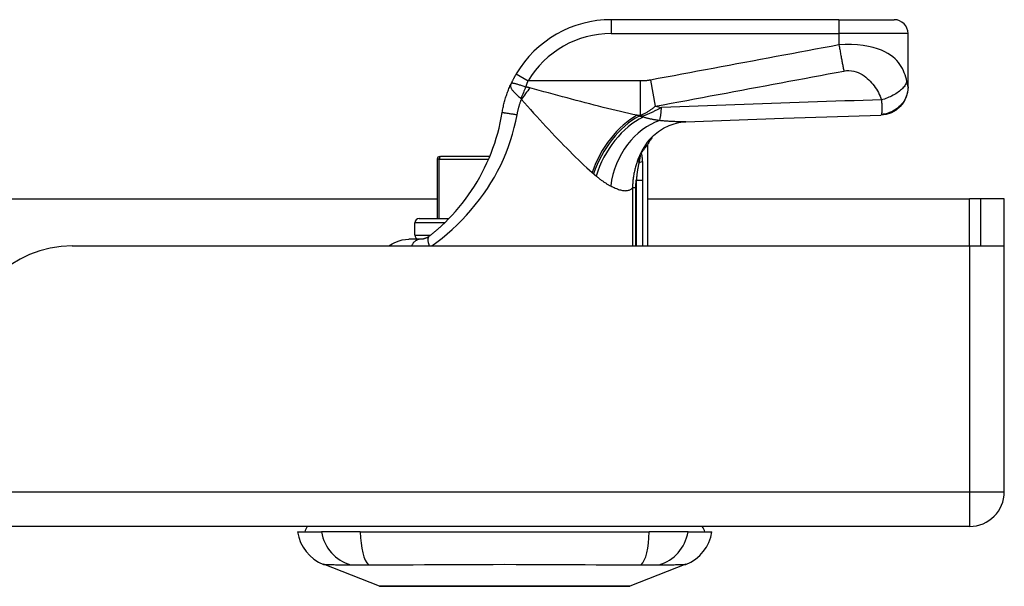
# Model space of a CAD drawing. Header units: inches. Extents: x 19 to 626, y 56 to 294.
# Tile 7 of 203: x 81.71 to 84.51, y 55.89 to 57.51. Entities that reach past the tile are written whole.
import ezdxf

# ---------------------------------------------------------------- set-up
doc = ezdxf.new("R2010")
doc.units = ezdxf.units.IN
doc.header["$MEASUREMENT"] = 0
doc.layers.add('Visible Edges(ANSI)', color=7, linetype='Continuous', lineweight=25)
doc.layers.add('Visible Tangent Edges(ANSI)', color=7, linetype='Continuous', lineweight=25)

msp = doc.modelspace()

# ---------------------------------------------------------------- linework, layer by layer
at = {"layer": 'Visible Edges(ANSI)'}
for p, q in [((84.0417, 57.51), (83.3926, 57.51)), ((84.0417, 57.51), (84.1992, 57.51)), ((84.2385, 57.3186), (84.2385, 57.4706)), ((84.2385, 57.3174), (84.2385, 57.3186)), ((83.4961, 57.1534), (83.4961, 56.8651)), ((82.904, 57.1199), (82.906, 57.1199)), ((83.0461, 57.1199), (82.906, 57.1199)), ((83.4781, 57.1299), (83.4787, 57.1307)), ((82.8961, 57.1121), (82.8961, 56.9428)), ((81.3753, 56.9991), (82.8961, 56.9991)), ((83.4961, 56.9991), (84.4139, 56.9991)), ((84.4449, 56.9991), (84.4139, 56.9991)), ((84.5129, 56.9991), (84.4449, 56.9991)), ((84.4449, 56.9991), (84.4449, 56.8651)), ((84.5129, 56.8821), (84.5129, 56.9991)), ((82.833, 56.8955), (82.833, 56.9309)), ((82.8448, 56.9428), (82.9295, 56.9428)), ((81.8559, 56.8651), (84.4139, 56.8651)), ((82.8492, 56.884), (82.8156, 56.884)), ((84.4139, 56.8651), (84.5115, 56.8651)), ((84.5129, 56.1641), (84.5129, 56.8821)), ((84.4139, 56.0651), (18.8089, 56.0651)), ((82.4984, 56.0494), (82.5664, 56.0494)), ((82.6772, 56.0494), (82.5664, 56.0494)), ((82.6772, 56.0494), (83.5007, 56.0494)), ((83.6114, 56.0494), (83.5007, 56.0494)), ((83.6114, 56.0494), (83.6795, 56.0494)), ((82.7321, 55.8949), (82.5724, 55.957)), ((83.6055, 55.957), (83.4458, 55.8949))]:
    msp.add_line(p, q, dxfattribs=at)
at = {"layer": 'Visible Edges(ANSI)', "flags": 128}
for points in [[(83.1215, 57.3553), (83.1208, 57.3541), (83.1201, 57.3529), (83.1194, 57.3517), (83.1187, 57.3505), (83.1181, 57.3494), (83.1174, 57.3482), (83.1167, 57.347), (83.1161, 57.3458), (83.1154, 57.3446), (83.1148, 57.3433), (83.1141, 57.3421), (83.1135, 57.3409), (83.1129, 57.3397), (83.1122, 57.3385), (83.1116, 57.3373), (83.111, 57.3361), (83.1104, 57.3349), (83.1098, 57.3337), (83.1092, 57.3325), (83.1087, 57.3313), (83.1081, 57.3301), (83.1075, 57.3289), (83.107, 57.3277), (83.1064, 57.3265)], [(83.0817, 57.2453), (83.0823, 57.2488), (83.0829, 57.2523), (83.0836, 57.2558), (83.0843, 57.2593), (83.085, 57.2627), (83.0858, 57.2662), (83.0866, 57.2696), (83.0875, 57.2731), (83.0884, 57.2765), (83.0893, 57.2799), (83.0903, 57.2833), (83.0913, 57.2867), (83.0924, 57.2901), (83.0935, 57.2935), (83.0946, 57.2969), (83.0958, 57.3002), (83.097, 57.3036), (83.0982, 57.3069), (83.0995, 57.3102), (83.1008, 57.3135), (83.1021, 57.3168), (83.1035, 57.32), (83.1049, 57.3233), (83.1064, 57.3265)], [(84.2385, 57.3174), (84.2371, 57.3022), (84.2327, 57.2876), (84.2256, 57.274), (84.2161, 57.2621), (84.2044, 57.2522), (84.191, 57.2447), (84.1765, 57.2399), (84.1614, 57.238)], [(82.9187, 56.9319), (82.9288, 56.9421), (82.9388, 56.9526), (82.9487, 56.9635), (82.9583, 56.9747), (82.9677, 56.9863), (82.9768, 56.9981), (82.9856, 57.0103), (82.9941, 57.0226), (83.0023, 57.0353), (83.0102, 57.0481), (83.0177, 57.0611), (83.0248, 57.0743), (83.0316, 57.0877), (83.038, 57.1014), (83.0441, 57.1151), (83.0498, 57.1291), (83.0552, 57.1433), (83.0602, 57.1576), (83.0647, 57.172), (83.0689, 57.1865), (83.0727, 57.2011), (83.0761, 57.2158), (83.0791, 57.2306), (83.0817, 57.2453)], [(83.6052, 57.2192), (83.8833, 57.2293), (84.1614, 57.238)], [(83.501, 57.1673), (83.5129, 57.1796), (83.5268, 57.191), (83.5419, 57.2006), (83.5572, 57.2081), (83.5718, 57.2134), (83.5849, 57.2167), (83.5961, 57.2185), (83.6052, 57.2192)], [(83.4787, 57.1307), (83.48, 57.1325), (83.4813, 57.1342), (83.4826, 57.1359), (83.4838, 57.1375), (83.485, 57.139), (83.4861, 57.1405), (83.4871, 57.1419), (83.4881, 57.1432), (83.489, 57.1444), (83.4899, 57.1455), (83.4908, 57.1466), (83.4915, 57.1476), (83.4923, 57.1485), (83.4929, 57.1494), (83.4935, 57.1501), (83.494, 57.1508), (83.4945, 57.1514), (83.4949, 57.1519), (83.4953, 57.1524), (83.4956, 57.1527), (83.4958, 57.153), (83.4959, 57.1532), (83.496, 57.1533), (83.4961, 57.1534)], [(83.4736, 57.122), (83.4738, 57.1223), (83.4739, 57.1227), (83.4741, 57.1231), (83.4743, 57.1235), (83.4745, 57.1239), (83.4747, 57.1242), (83.4749, 57.1246), (83.4751, 57.125), (83.4753, 57.1253), (83.4755, 57.1257), (83.4757, 57.1261), (83.4759, 57.1264), (83.4761, 57.1268), (83.4763, 57.1272), (83.4765, 57.1275), (83.4767, 57.1278), (83.4769, 57.1281), (83.4771, 57.1284), (83.4773, 57.1287), (83.4775, 57.129), (83.4777, 57.1292), (83.4778, 57.1295), (83.478, 57.1297), (83.4781, 57.1299)], [(82.9187, 56.9319), (82.9168, 56.9301), (82.915, 56.9283), (82.9131, 56.9266), (82.9113, 56.9248), (82.9094, 56.9231), (82.9075, 56.9213), (82.9056, 56.9196), (82.9038, 56.9179), (82.9019, 56.9162), (82.9, 56.9145), (82.8981, 56.9128), (82.8962, 56.9112), (82.8943, 56.9096), (82.8924, 56.9079), (82.8905, 56.9063), (82.8887, 56.9047), (82.8868, 56.9031), (82.8849, 56.9016), (82.883, 56.9), (82.8811, 56.8985), (82.8792, 56.8969), (82.8773, 56.8954), (82.8754, 56.8939), (82.8735, 56.8924)], [(82.7588, 56.8651), (82.7629, 56.8678), (82.7677, 56.8707), (82.7735, 56.8737), (82.7803, 56.8768), (82.7879, 56.8796), (82.7964, 56.8819), (82.8057, 56.8834), (82.8156, 56.884)], [(82.8735, 56.8924), (82.8726, 56.8917), (82.8716, 56.891), (82.8706, 56.8903), (82.8696, 56.8897), (82.8685, 56.8891), (82.8675, 56.8885), (82.8665, 56.888), (82.8654, 56.8875), (82.8644, 56.8871), (82.8633, 56.8866), (82.8623, 56.8862), (82.8612, 56.8859), (82.8602, 56.8856), (82.8591, 56.8853), (82.8581, 56.885), (82.857, 56.8848), (82.8559, 56.8846), (82.8549, 56.8844), (82.8539, 56.8843), (82.8529, 56.8842), (82.8519, 56.8841), (82.851, 56.8841), (82.8501, 56.884), (82.8492, 56.884)], [(82.7338, 55.8945), (82.7343, 55.8945), (82.7355, 55.8945), (82.7377, 55.8945), (82.7407, 55.8945), (82.7445, 55.8945), (82.7491, 55.8945), (82.7546, 55.8945), (82.7608, 55.8944), (82.7679, 55.8944), (82.7758, 55.8944), (82.7844, 55.8944), (82.7938, 55.8944), (82.8038, 55.8943), (82.8144, 55.8943), (82.8258, 55.8943), (82.8377, 55.8943), (82.8503, 55.8943), (82.8635, 55.8943), (82.8772, 55.8943), (82.8914, 55.8944), (82.9061, 55.8944), (82.9213, 55.8944), (82.9369, 55.8944), (82.9529, 55.8944), (82.9692, 55.8945), (82.9859, 55.8945), (83.0027, 55.8945), (83.0197, 55.8945), (83.0368, 55.8945), (83.0541, 55.8945), (83.0715, 55.8945), (83.089, 55.8945), (83.1065, 55.8945), (83.124, 55.8945), (83.1413, 55.8945), (83.1585, 55.8945), (83.1755, 55.8945), (83.1923, 55.8945), (83.2088, 55.8945), (83.2252, 55.8944), (83.2412, 55.8944), (83.2568, 55.8944), (83.272, 55.8944), (83.2868, 55.8944), (83.301, 55.8943), (83.3146, 55.8943), (83.3278, 55.8943), (83.3404, 55.8943), (83.3524, 55.8943), (83.3637, 55.8943), (83.3744, 55.8943), (83.3844, 55.8944), (83.3937, 55.8944), (83.4023, 55.8944), (83.4101, 55.8944), (83.4171, 55.8944), (83.4234, 55.8945), (83.4288, 55.8945), (83.4334, 55.8945), (83.4373, 55.8945), (83.4402, 55.8945), (83.4424, 55.8945), (83.4436, 55.8945), (83.4441, 55.8945)]]:
    msp.add_lwpolyline(points, dxfattribs=at)
at = {"layer": 'Visible Edges(ANSI)'}
for centre, radius, start, end in [((83.3926, 57.195), 0.315, 90, 149.4195), ((84.1992, 57.4706), 0.0394, 0, 90), ((83.6696, 57.0605), 0.1969, 142.7495, 151.8538), ((82.904, 57.1121), 0.00787, 90, 180), ((82.8448, 56.9309), 0.0118, 90, 180), ((82.8448, 56.8955), 0.0118, 180, 256.7385), ((81.8559, 56.5531), 0.312, 90, 180), ((84.4139, 56.8821), 0.099, 350.1123, 0), ((84.4139, 56.1641), 0.099, 270, 0), ((82.5574, 56.0415), 0.0394, 143.1301, 168.463), ((83.6204, 56.0415), 0.0394, 11.537, 36.8699), ((82.6152, 56.067), 0.1181, 188.6009, 248.7495), ((83.5627, 56.067), 0.1181, 291.2505, 351.3991), ((82.7338, 55.8994), 0.00492, 248.7495, 269.7912), ((83.444, 55.8994), 0.00492, 270.2088, 291.2505)]:
    msp.add_arc(centre, radius, start, end, dxfattribs=at)
at = {"layer": 'Visible Tangent Edges(ANSI)'}
for p, q in [((83.3926, 57.51), (83.3926, 57.4706)), ((84.0417, 57.51), (84.0417, 57.4706)), ((83.3926, 57.4706), (84.0417, 57.4706)), ((84.0417, 57.4706), (84.0417, 57.4381)), ((84.2385, 57.4706), (84.0417, 57.4706)), ((83.1215, 57.3553), (83.1554, 57.3352)), ((83.4751, 57.3352), (83.1554, 57.3352)), ((83.4751, 57.3352), (83.4751, 57.2373)), ((83.5041, 57.3377), (83.518, 57.2631)), ((83.4659, 57.2373), (83.4751, 57.2373)), ((83.4832, 57.2347), (83.4718, 57.2347)), ((83.4832, 57.2347), (83.4832, 57.2323)), ((82.9021, 57.1121), (82.8961, 57.1121)), ((82.9021, 56.9428), (82.9021, 57.1121)), ((82.9021, 57.1121), (83.0428, 57.1121)), ((83.4716, 57.1034), (83.4667, 57.1052)), ((83.4639, 57.0525), (83.4829, 57.0525)), ((83.4639, 57.0525), (83.4639, 56.8651)), ((83.4829, 56.8651), (83.4829, 57.0525)), ((83.4626, 57.0301), (83.4533, 57.0301)), ((83.4533, 57.0301), (83.4533, 56.8651)), ((83.4626, 56.8651), (83.4626, 57.0301)), ((84.4139, 56.8651), (84.4139, 56.9991)), ((82.9177, 56.9309), (82.833, 56.9309)), ((82.833, 56.8955), (82.8774, 56.8955)), ((84.4139, 56.8651), (84.4139, 56.1641)), ((18.8089, 56.1641), (84.4139, 56.1641)), ((84.4139, 56.1641), (84.5129, 56.1641)), ((84.4139, 56.1641), (84.4139, 56.0651)), ((83.6055, 55.957), (83.4458, 55.8949))]:
    msp.add_line(p, q, dxfattribs=at)
at = {"layer": 'Visible Tangent Edges(ANSI)', "flags": 128}
for points in [[(84.0417, 57.4381), (84.0194, 57.434), (83.997, 57.4298), (83.9745, 57.4256), (83.9521, 57.4214), (83.9297, 57.4172), (83.9073, 57.413), (83.8849, 57.4088), (83.8625, 57.4047), (83.8401, 57.4005), (83.8177, 57.3963), (83.7953, 57.3921), (83.773, 57.3879), (83.7506, 57.3837), (83.7282, 57.3795), (83.7058, 57.3754), (83.6834, 57.3712), (83.661, 57.367), (83.6386, 57.3628), (83.6162, 57.3586), (83.5938, 57.3544), (83.5714, 57.3503), (83.549, 57.3461), (83.5266, 57.3419), (83.5041, 57.3377)], [(84.2351, 57.334), (84.2337, 57.3401), (84.232, 57.3463), (84.2301, 57.3524), (84.2278, 57.3584), (84.2253, 57.3644), (84.2224, 57.3704), (84.2192, 57.3762), (84.2155, 57.382), (84.2113, 57.3877), (84.2066, 57.3933), (84.2014, 57.3987), (84.1954, 57.404), (84.1886, 57.4091), (84.181, 57.414), (84.1724, 57.4187), (84.1627, 57.423), (84.1518, 57.427), (84.1395, 57.4306), (84.1259, 57.4337), (84.111, 57.4362), (84.0947, 57.4379), (84.0776, 57.4389), (84.0597, 57.4389), (84.0417, 57.4381)], [(84.0417, 57.4381), (84.0423, 57.4348), (84.0429, 57.4315), (84.0434, 57.4281), (84.044, 57.4248), (84.0446, 57.4214), (84.0452, 57.4181), (84.0458, 57.4148), (84.0464, 57.4115), (84.047, 57.4082), (84.0476, 57.4049), (84.0482, 57.4016), (84.0488, 57.3984), (84.0494, 57.3953), (84.05, 57.3921), (84.0506, 57.389), (84.0512, 57.386), (84.0518, 57.383), (84.0524, 57.38), (84.0529, 57.3771), (84.0535, 57.3743), (84.054, 57.3715), (84.0546, 57.3688), (84.0551, 57.3662), (84.0556, 57.3636)], [(83.518, 57.2631), (83.5405, 57.2673), (83.563, 57.2715), (83.5854, 57.2757), (83.6077, 57.2799), (83.6301, 57.2841), (83.6525, 57.2883), (83.6749, 57.2924), (83.6973, 57.2966), (83.7197, 57.3008), (83.7421, 57.305), (83.7645, 57.3092), (83.7869, 57.3134), (83.8093, 57.3176), (83.8317, 57.3217), (83.8541, 57.3259), (83.8765, 57.3301), (83.8989, 57.3343), (83.9213, 57.3385), (83.9436, 57.3427), (83.966, 57.3468), (83.9885, 57.351), (84.0109, 57.3552), (84.0333, 57.3594), (84.0556, 57.3636)], [(84.0556, 57.3636), (84.0628, 57.3647), (84.07, 57.365), (84.0771, 57.3645), (84.084, 57.3633), (84.0905, 57.3615), (84.0966, 57.3592), (84.1024, 57.3565), (84.1079, 57.3534), (84.113, 57.35), (84.1178, 57.3463), (84.1223, 57.3425), (84.1266, 57.3385), (84.1307, 57.3344), (84.1346, 57.3301), (84.1383, 57.3257), (84.1417, 57.3211), (84.145, 57.3165), (84.1482, 57.3118), (84.1511, 57.3069), (84.1539, 57.302), (84.1565, 57.297), (84.1588, 57.2919), (84.161, 57.2866), (84.163, 57.2813)], [(83.1064, 57.3265), (83.1058, 57.325), (83.1055, 57.3235), (83.1053, 57.3221), (83.1053, 57.3206), (83.1055, 57.3191), (83.1059, 57.3175), (83.1065, 57.316), (83.1072, 57.3144), (83.1081, 57.3128), (83.1092, 57.3111), (83.1104, 57.3094), (83.1117, 57.3077), (83.1132, 57.306), (83.1148, 57.3042), (83.1165, 57.3024), (83.1183, 57.3006), (83.1202, 57.2988), (83.1221, 57.2969), (83.1242, 57.2951), (83.1263, 57.2932), (83.1284, 57.2913), (83.1306, 57.2894), (83.1327, 57.2875), (83.1349, 57.2857)], [(83.149, 57.318), (83.1464, 57.3189), (83.1438, 57.3197), (83.1412, 57.3205), (83.1386, 57.3213), (83.1361, 57.3221), (83.1336, 57.3229), (83.1312, 57.3236), (83.1289, 57.3244), (83.1266, 57.325), (83.1244, 57.3257), (83.1223, 57.3263), (83.1203, 57.3268), (83.1185, 57.3273), (83.1167, 57.3278), (83.1151, 57.3281), (83.1136, 57.3284), (83.1122, 57.3286), (83.111, 57.3287), (83.1099, 57.3287), (83.109, 57.3285), (83.1081, 57.3283), (83.1074, 57.3279), (83.1069, 57.3273), (83.1064, 57.3265)], [(83.149, 57.318), (83.1492, 57.3188), (83.1495, 57.3195), (83.1497, 57.3202), (83.15, 57.3209), (83.1502, 57.3217), (83.1505, 57.3224), (83.1508, 57.3231), (83.151, 57.3238), (83.1513, 57.3245), (83.1516, 57.3253), (83.1518, 57.326), (83.1521, 57.3267), (83.1524, 57.3274), (83.1526, 57.3281), (83.1529, 57.3289), (83.1532, 57.3296), (83.1534, 57.3303), (83.1537, 57.331), (83.154, 57.3317), (83.1543, 57.3324), (83.1545, 57.3331), (83.1548, 57.3338), (83.1551, 57.3345), (83.1554, 57.3352)], [(83.1604, 57.3155), (83.16, 57.3157), (83.1595, 57.3158), (83.1591, 57.3159), (83.1586, 57.316), (83.1582, 57.3161), (83.1577, 57.3163), (83.1572, 57.3164), (83.1568, 57.3165), (83.1563, 57.3166), (83.1558, 57.3167), (83.1554, 57.3168), (83.1549, 57.3169), (83.1544, 57.317), (83.1539, 57.3171), (83.1534, 57.3172), (83.153, 57.3173), (83.1525, 57.3174), (83.152, 57.3175), (83.1515, 57.3176), (83.151, 57.3177), (83.1505, 57.3178), (83.15, 57.3179), (83.1495, 57.318), (83.149, 57.318)], [(83.4659, 57.2373), (83.4543, 57.2398), (83.4425, 57.2425), (83.4306, 57.2452), (83.4185, 57.248), (83.4063, 57.2509), (83.394, 57.2539), (83.3816, 57.2569), (83.3692, 57.26), (83.3566, 57.2632), (83.3439, 57.2664), (83.3312, 57.2697), (83.3184, 57.273), (83.3055, 57.2764), (83.2925, 57.2798), (83.2794, 57.2833), (83.2664, 57.2868), (83.2532, 57.2903), (83.24, 57.2938), (83.2268, 57.2974), (83.2135, 57.301), (83.2003, 57.3046), (83.187, 57.3083), (83.1737, 57.3119), (83.1604, 57.3155)], [(83.5041, 57.3377), (83.5029, 57.3375), (83.5017, 57.3372), (83.5005, 57.3371), (83.4993, 57.3369), (83.4981, 57.3367), (83.4968, 57.3365), (83.4956, 57.3364), (83.4944, 57.3363), (83.4932, 57.3361), (83.492, 57.336), (83.4908, 57.3359), (83.4896, 57.3358), (83.4884, 57.3357), (83.4872, 57.3356), (83.486, 57.3356), (83.4847, 57.3355), (83.4835, 57.3354), (83.4823, 57.3354), (83.4811, 57.3353), (83.4799, 57.3353), (83.4787, 57.3353), (83.4775, 57.3353), (83.4763, 57.3353), (83.4751, 57.3352)], [(84.2385, 57.3186), (84.2384, 57.3141), (84.238, 57.3095), (84.2373, 57.3048), (84.2363, 57.3001), (84.2349, 57.2954), (84.2332, 57.2907), (84.2312, 57.2861), (84.2289, 57.2815), (84.2263, 57.2771), (84.2233, 57.2728), (84.22, 57.2687), (84.2165, 57.2647), (84.2127, 57.2611), (84.2087, 57.2576), (84.2044, 57.2545), (84.2, 57.2516), (84.1955, 57.2491), (84.1909, 57.2468), (84.1861, 57.2449), (84.1814, 57.2433), (84.1766, 57.242), (84.1719, 57.241), (84.1672, 57.2403), (84.1626, 57.2398)], [(84.2351, 57.334), (84.2344, 57.3316), (84.2334, 57.3292), (84.2321, 57.3267), (84.2307, 57.3242), (84.229, 57.3216), (84.227, 57.319), (84.2248, 57.3164), (84.2224, 57.3138), (84.2198, 57.3112), (84.2169, 57.3087), (84.2138, 57.3061), (84.2105, 57.3036), (84.2071, 57.3012), (84.2035, 57.2989), (84.1997, 57.2966), (84.1958, 57.2944), (84.1918, 57.2923), (84.1878, 57.2904), (84.1837, 57.2886), (84.1795, 57.2868), (84.1754, 57.2853), (84.1712, 57.2838), (84.1671, 57.2825), (84.163, 57.2813)], [(84.2385, 57.3186), (84.2385, 57.3189), (84.2385, 57.3192), (84.2385, 57.3196), (84.2384, 57.32), (84.2383, 57.3205), (84.2382, 57.321), (84.2381, 57.3216), (84.238, 57.3221), (84.2378, 57.3227), (84.2377, 57.3234), (84.2375, 57.324), (84.2373, 57.3248), (84.2371, 57.3255), (84.237, 57.3261), (84.2368, 57.3268), (84.2366, 57.3275), (84.2364, 57.3283), (84.2363, 57.329), (84.2361, 57.3298), (84.2359, 57.3306), (84.2357, 57.3314), (84.2355, 57.3322), (84.2353, 57.3331), (84.2351, 57.334)], [(83.1242, 57.2391), (83.1245, 57.2409), (83.1249, 57.2428), (83.1253, 57.2446), (83.1256, 57.2464), (83.126, 57.2483), (83.1264, 57.2501), (83.1269, 57.252), (83.1273, 57.2538), (83.1278, 57.2556), (83.1282, 57.2574), (83.1287, 57.2593), (83.1292, 57.2611), (83.1297, 57.2629), (83.1302, 57.2647), (83.1308, 57.2665), (83.1313, 57.2683), (83.1319, 57.2702), (83.1325, 57.272), (83.133, 57.2738), (83.1336, 57.2755), (83.1343, 57.2773), (83.1349, 57.2791), (83.1355, 57.2809), (83.1362, 57.2827)], [(83.1349, 57.2857), (83.135, 57.2856), (83.1351, 57.2855), (83.1351, 57.2854), (83.1352, 57.2854), (83.1353, 57.2853), (83.1353, 57.2852), (83.1354, 57.2851), (83.1355, 57.285), (83.1355, 57.2849), (83.1356, 57.2848), (83.1356, 57.2846), (83.1357, 57.2845), (83.1357, 57.2844), (83.1358, 57.2842), (83.1358, 57.2841), (83.1359, 57.284), (83.1359, 57.2838), (83.136, 57.2837), (83.136, 57.2835), (83.136, 57.2834), (83.1361, 57.2832), (83.1361, 57.283), (83.1362, 57.2829), (83.1362, 57.2827)], [(83.1362, 57.2827), (83.145, 57.273), (83.1538, 57.2633), (83.1625, 57.2536), (83.1713, 57.2439), (83.1801, 57.2343), (83.1888, 57.2248), (83.1975, 57.2153), (83.2062, 57.2059), (83.2149, 57.1966), (83.2235, 57.1874), (83.2321, 57.1783), (83.2406, 57.1693), (83.2491, 57.1605), (83.2575, 57.1517), (83.2659, 57.1432), (83.2742, 57.1347), (83.2824, 57.1264), (83.2906, 57.1183), (83.2987, 57.1104), (83.3068, 57.1026), (83.3148, 57.0951), (83.3227, 57.0878), (83.3305, 57.0808), (83.3381, 57.074)], [(83.4751, 57.2373), (83.4769, 57.238), (83.4786, 57.2388), (83.4804, 57.2395), (83.4822, 57.2403), (83.484, 57.2412), (83.4858, 57.242), (83.4876, 57.2429), (83.4894, 57.2438), (83.4911, 57.2448), (83.4929, 57.2457), (83.4947, 57.2467), (83.4965, 57.2478), (83.4983, 57.2488), (83.5001, 57.25), (83.5019, 57.2511), (83.5037, 57.2523), (83.5055, 57.2535), (83.5072, 57.2547), (83.509, 57.256), (83.5108, 57.2574), (83.5126, 57.2587), (83.5144, 57.2601), (83.5162, 57.2616), (83.518, 57.2631)], [(83.5357, 57.2595), (83.5337, 57.2584), (83.5316, 57.2573), (83.5295, 57.2562), (83.5275, 57.2552), (83.5254, 57.2541), (83.5233, 57.253), (83.5211, 57.2519), (83.519, 57.2508), (83.5169, 57.2498), (83.5147, 57.2487), (83.5126, 57.2477), (83.5104, 57.2466), (83.5082, 57.2456), (83.506, 57.2445), (83.5038, 57.2435), (83.5016, 57.2425), (83.4993, 57.2415), (83.4971, 57.2405), (83.4948, 57.2395), (83.4925, 57.2385), (83.4902, 57.2376), (83.4879, 57.2366), (83.4856, 57.2357), (83.4832, 57.2347)], [(84.163, 57.2813), (84.1368, 57.2805), (84.1107, 57.2797), (84.0846, 57.279), (84.0585, 57.2782), (84.0323, 57.2774), (84.0062, 57.2765), (83.9801, 57.2757), (83.9539, 57.2748), (83.9278, 57.274), (83.9017, 57.2731), (83.8756, 57.2722), (83.8494, 57.2713), (83.8233, 57.2704), (83.7971, 57.2695), (83.771, 57.2685), (83.7449, 57.2676), (83.7187, 57.2666), (83.6926, 57.2657), (83.6665, 57.2647), (83.6403, 57.2637), (83.6142, 57.2627), (83.588, 57.2616), (83.5619, 57.2606), (83.5357, 57.2595)], [(84.163, 57.2813), (84.1631, 57.2787), (84.1632, 57.2762), (84.1633, 57.2737), (84.1634, 57.2714), (84.1635, 57.2692), (84.1636, 57.267), (84.1636, 57.2649), (84.1637, 57.2629), (84.1637, 57.2609), (84.1638, 57.2591), (84.1638, 57.2572), (84.1638, 57.2553), (84.1638, 57.2534), (84.1638, 57.2516), (84.1637, 57.25), (84.1637, 57.2484), (84.1636, 57.247), (84.1635, 57.2456), (84.1634, 57.2444), (84.1633, 57.2432), (84.1631, 57.2422), (84.163, 57.2413), (84.1628, 57.2405), (84.1626, 57.2398)], [(82.8812, 56.8651), (82.8957, 56.8759), (82.9103, 56.8873), (82.9247, 56.8993), (82.9389, 56.9118), (82.9529, 56.9249), (82.9665, 56.9384), (82.9798, 56.9524), (82.9926, 56.9669), (83.005, 56.9817), (83.017, 56.997), (83.0284, 57.0126), (83.0393, 57.0286), (83.0496, 57.0448), (83.0594, 57.0614), (83.0686, 57.0782), (83.0773, 57.0953), (83.0853, 57.1127), (83.0927, 57.1302), (83.0995, 57.148), (83.1057, 57.1659), (83.1113, 57.184), (83.1162, 57.2022), (83.1205, 57.2206), (83.1242, 57.2391)], [(83.0817, 57.2453), (83.0818, 57.2454), (83.082, 57.2454), (83.0824, 57.2453), (83.083, 57.2453), (83.0838, 57.2452), (83.0848, 57.2451), (83.0859, 57.2449), (83.0873, 57.2447), (83.0888, 57.2445), (83.0905, 57.2443), (83.0924, 57.244), (83.0944, 57.2437), (83.0966, 57.2434), (83.0989, 57.243), (83.1013, 57.2427), (83.1038, 57.2423), (83.1064, 57.2419), (83.109, 57.2415), (83.1116, 57.2411), (83.1142, 57.2407), (83.1167, 57.2403), (83.1193, 57.2399), (83.1218, 57.2395), (83.1242, 57.2391)], [(83.4718, 57.2347), (83.4715, 57.2349), (83.4713, 57.235), (83.4711, 57.2351), (83.4708, 57.2352), (83.4706, 57.2353), (83.4703, 57.2354), (83.4701, 57.2355), (83.4698, 57.2356), (83.4696, 57.2357), (83.4694, 57.2358), (83.4691, 57.2359), (83.4689, 57.236), (83.4686, 57.2361), (83.4684, 57.2362), (83.4681, 57.2363), (83.4679, 57.2364), (83.4676, 57.2365), (83.4674, 57.2367), (83.4672, 57.2368), (83.4669, 57.2369), (83.4667, 57.237), (83.4664, 57.2371), (83.4662, 57.2372), (83.4659, 57.2373)], [(83.4832, 57.2323), (83.4828, 57.2324), (83.4823, 57.2325), (83.4818, 57.2326), (83.4813, 57.2327), (83.4809, 57.2328), (83.4804, 57.2329), (83.4799, 57.233), (83.4794, 57.2331), (83.479, 57.2332), (83.4785, 57.2333), (83.478, 57.2334), (83.4775, 57.2335), (83.4771, 57.2336), (83.4766, 57.2337), (83.4761, 57.2338), (83.4756, 57.2339), (83.4751, 57.234), (83.4747, 57.2341), (83.4742, 57.2342), (83.4737, 57.2343), (83.4732, 57.2344), (83.4727, 57.2345), (83.4723, 57.2346), (83.4718, 57.2347)], [(83.5308, 57.2223), (83.5287, 57.2225), (83.5266, 57.2228), (83.5245, 57.2231), (83.5224, 57.2234), (83.5203, 57.2237), (83.5182, 57.2241), (83.5162, 57.2244), (83.5141, 57.2248), (83.5121, 57.2251), (83.5101, 57.2255), (83.5081, 57.2259), (83.5061, 57.2263), (83.5041, 57.2268), (83.5021, 57.2272), (83.5002, 57.2276), (83.4982, 57.2281), (83.4963, 57.2286), (83.4944, 57.2291), (83.4925, 57.2296), (83.4906, 57.2301), (83.4887, 57.2306), (83.4869, 57.2312), (83.485, 57.2317), (83.4832, 57.2323)], [(84.1626, 57.2398), (84.1625, 57.2397), (84.1625, 57.2396), (84.1624, 57.2394), (84.1624, 57.2393), (84.1623, 57.2392), (84.1623, 57.239), (84.1622, 57.2389), (84.1622, 57.2388), (84.1621, 57.2387), (84.1621, 57.2386), (84.162, 57.2386), (84.162, 57.2385), (84.1619, 57.2384), (84.1619, 57.2383), (84.1618, 57.2383), (84.1618, 57.2382), (84.1617, 57.2382), (84.1617, 57.2381), (84.1616, 57.2381), (84.1616, 57.2381), (84.1615, 57.2381), (84.1615, 57.238), (84.1614, 57.238), (84.1614, 57.238)], [(83.6052, 57.2192), (83.6025, 57.2191), (83.5998, 57.219), (83.597, 57.219), (83.5942, 57.219), (83.5914, 57.219), (83.5885, 57.219), (83.5856, 57.219), (83.5827, 57.2191), (83.5797, 57.2191), (83.5766, 57.2192), (83.5736, 57.2193), (83.5705, 57.2195), (83.5673, 57.2196), (83.5642, 57.2198), (83.561, 57.22), (83.5577, 57.2201), (83.5545, 57.2204), (83.5512, 57.2206), (83.5478, 57.2208), (83.5445, 57.2211), (83.5411, 57.2214), (83.5377, 57.2217), (83.5342, 57.222), (83.5308, 57.2223)], [(83.4736, 57.122), (83.4732, 57.1213), (83.4729, 57.1206), (83.4726, 57.1199), (83.4723, 57.1192), (83.472, 57.1185), (83.4717, 57.1178), (83.4714, 57.1171), (83.4711, 57.1164), (83.4708, 57.1157), (83.4705, 57.115), (83.4703, 57.1143), (83.47, 57.1136), (83.4697, 57.1129), (83.4694, 57.1122), (83.4691, 57.1115), (83.4688, 57.1108), (83.4686, 57.1101), (83.4683, 57.1094), (83.468, 57.1087), (83.4678, 57.108), (83.4675, 57.1073), (83.4672, 57.1066), (83.467, 57.1059), (83.4667, 57.1052)], [(83.4736, 57.122), (83.4739, 57.1226), (83.4742, 57.123), (83.4745, 57.1234), (83.4747, 57.1235), (83.4749, 57.1234), (83.475, 57.1232), (83.4751, 57.1227), (83.4751, 57.1221), (83.475, 57.1214), (83.4749, 57.1206), (83.4748, 57.1196), (83.4746, 57.1186), (83.4744, 57.1175), (83.4742, 57.1164), (83.474, 57.1152), (83.4738, 57.114), (83.4735, 57.1128), (83.4732, 57.1115), (83.473, 57.1102), (83.4727, 57.1089), (83.4724, 57.1076), (83.4721, 57.1062), (83.4719, 57.1048), (83.4716, 57.1034)], [(83.482, 57.1066), (83.4819, 57.1077), (83.4818, 57.1088), (83.4817, 57.1099), (83.4816, 57.111), (83.4816, 57.1121), (83.4815, 57.1132), (83.4814, 57.1143), (83.4813, 57.1154), (83.4811, 57.1164), (83.481, 57.1175), (83.4809, 57.1185), (83.4807, 57.1196), (83.4806, 57.1206), (83.4804, 57.1216), (83.4803, 57.1226), (83.4801, 57.1235), (83.4799, 57.1245), (83.4797, 57.1254), (83.4795, 57.1263), (83.4793, 57.1271), (83.479, 57.1279), (83.4787, 57.1286), (83.4784, 57.1293), (83.4781, 57.1299)], [(83.4667, 57.1052), (83.4657, 57.1022), (83.4646, 57.0992), (83.4637, 57.0962), (83.4627, 57.0931), (83.4618, 57.0901), (83.4609, 57.087), (83.4601, 57.0839), (83.4594, 57.0808), (83.4586, 57.0777), (83.4579, 57.0746), (83.4573, 57.0715), (83.4567, 57.0683), (83.4561, 57.0652), (83.4556, 57.062), (83.4552, 57.0589), (83.4548, 57.0557), (83.4544, 57.0525), (83.4541, 57.0493), (83.4538, 57.0461), (83.4536, 57.0429), (83.4534, 57.0397), (83.4533, 57.0365), (83.4533, 57.0333), (83.4533, 57.0301)], [(83.4716, 57.1034), (83.4712, 57.1015), (83.4708, 57.0995), (83.4704, 57.0975), (83.47, 57.0955), (83.4696, 57.0935), (83.4692, 57.0914), (83.4688, 57.0894), (83.4685, 57.0873), (83.4681, 57.0852), (83.4677, 57.0831), (83.4674, 57.081), (83.467, 57.0788), (83.4667, 57.0767), (83.4664, 57.0745), (83.4661, 57.0724), (83.4658, 57.0702), (83.4655, 57.068), (83.4652, 57.0658), (83.465, 57.0636), (83.4647, 57.0614), (83.4645, 57.0592), (83.4643, 57.057), (83.4641, 57.0548), (83.4639, 57.0525)], [(83.4829, 57.0525), (83.4829, 57.0548), (83.4829, 57.057), (83.4829, 57.0593), (83.4829, 57.0616), (83.4829, 57.0638), (83.4829, 57.0661), (83.4829, 57.0683), (83.4829, 57.0706), (83.4829, 57.0729), (83.4829, 57.0751), (83.4828, 57.0774), (83.4828, 57.0796), (83.4828, 57.0819), (83.4827, 57.0842), (83.4827, 57.0864), (83.4827, 57.0887), (83.4826, 57.0909), (83.4825, 57.0932), (83.4825, 57.0954), (83.4824, 57.0977), (83.4823, 57.0999), (83.4822, 57.1021), (83.4821, 57.1044), (83.482, 57.1066)], [(83.3381, 57.074), (83.3383, 57.0739), (83.3385, 57.0737), (83.3386, 57.0736), (83.3388, 57.0735), (83.3389, 57.0733), (83.3391, 57.0732), (83.3393, 57.073), (83.3394, 57.0729), (83.3396, 57.0727), (83.3398, 57.0726), (83.3399, 57.0725), (83.3401, 57.0723), (83.3402, 57.0722), (83.3404, 57.072), (83.3406, 57.0719), (83.3407, 57.0718), (83.3409, 57.0716), (83.341, 57.0715), (83.3412, 57.0713), (83.3414, 57.0712), (83.3415, 57.0711), (83.3417, 57.0709), (83.3418, 57.0708), (83.342, 57.0706)], [(83.342, 57.0706), (83.3423, 57.0704), (83.3426, 57.0701), (83.343, 57.0698), (83.3433, 57.0695), (83.3436, 57.0692), (83.3439, 57.069), (83.3442, 57.0687), (83.3445, 57.0684), (83.3449, 57.0681), (83.3452, 57.0679), (83.3455, 57.0676), (83.3458, 57.0673), (83.3461, 57.0671), (83.3464, 57.0668), (83.3467, 57.0665), (83.3471, 57.0662), (83.3474, 57.066), (83.3477, 57.0657), (83.348, 57.0654), (83.3483, 57.0652), (83.3486, 57.0649), (83.3489, 57.0646), (83.3493, 57.0644), (83.3496, 57.0641)], [(83.3496, 57.0641), (83.3514, 57.0626), (83.3532, 57.0611), (83.355, 57.0596), (83.3568, 57.0582), (83.3585, 57.0568), (83.3603, 57.0554), (83.3621, 57.0541), (83.3639, 57.0528), (83.3656, 57.0515), (83.3674, 57.0503), (83.3691, 57.0491), (83.3708, 57.0479), (83.3726, 57.0467), (83.3743, 57.0456), (83.376, 57.0445), (83.3777, 57.0434), (83.3794, 57.0424), (83.381, 57.0414), (83.3827, 57.0404), (83.3844, 57.0394), (83.386, 57.0385), (83.3876, 57.0376), (83.3893, 57.0367), (83.3909, 57.0359)], [(83.3909, 57.0359), (83.3942, 57.0342), (83.3975, 57.0326), (83.4007, 57.0311), (83.4039, 57.0297), (83.407, 57.0285), (83.41, 57.0273), (83.413, 57.0262), (83.4159, 57.0253), (83.4188, 57.0245), (83.4216, 57.0238), (83.4243, 57.0233), (83.427, 57.0228), (83.4296, 57.0226), (83.4321, 57.0224), (83.4345, 57.0225), (83.4369, 57.0226), (83.4392, 57.023), (83.4415, 57.0235), (83.4436, 57.0241), (83.4457, 57.025), (83.4477, 57.026), (83.4496, 57.0272), (83.4515, 57.0285), (83.4533, 57.0301)], [(83.4626, 57.0301), (83.4626, 57.031), (83.4626, 57.0319), (83.4626, 57.0329), (83.4626, 57.0338), (83.4627, 57.0348), (83.4627, 57.0357), (83.4627, 57.0366), (83.4627, 57.0376), (83.4628, 57.0385), (83.4628, 57.0394), (83.4629, 57.0404), (83.4629, 57.0413), (83.463, 57.0422), (83.463, 57.0432), (83.4631, 57.0441), (83.4632, 57.0451), (83.4633, 57.046), (83.4633, 57.0469), (83.4634, 57.0479), (83.4635, 57.0488), (83.4636, 57.0497), (83.4637, 57.0507), (83.4638, 57.0516), (83.4639, 57.0525)], [(82.8492, 56.884), (82.848, 56.884), (82.8468, 56.8839), (82.8455, 56.8838), (82.8443, 56.8835), (82.843, 56.8833), (82.8418, 56.8829), (82.8406, 56.8825), (82.8393, 56.882), (82.8381, 56.8815), (82.8369, 56.8808), (82.8357, 56.8801), (82.8345, 56.8793), (82.8334, 56.8785), (82.8323, 56.8776), (82.8312, 56.8766), (82.8301, 56.8756), (82.8291, 56.8744), (82.8282, 56.8733), (82.8273, 56.872), (82.8264, 56.8707), (82.8256, 56.8694), (82.8249, 56.868), (82.8242, 56.8666), (82.8235, 56.8651)], [(82.8735, 56.8924), (82.8729, 56.8919), (82.8724, 56.8913), (82.8719, 56.8907), (82.8714, 56.8899), (82.871, 56.8892), (82.8706, 56.8883), (82.8703, 56.8874), (82.87, 56.8864), (82.8698, 56.8854), (82.8697, 56.8843), (82.8696, 56.8831), (82.8696, 56.8819), (82.8697, 56.8807), (82.8698, 56.8794), (82.8699, 56.8781), (82.8702, 56.8767), (82.8705, 56.8753), (82.8709, 56.8739), (82.8713, 56.8724), (82.8718, 56.871), (82.8723, 56.8695), (82.8729, 56.8681), (82.8735, 56.8666), (82.8741, 56.8651)], [(82.5724, 55.957), (82.5725, 55.957), (82.5729, 55.9569), (82.5736, 55.9569), (82.5745, 55.9569), (82.5758, 55.9568), (82.5772, 55.9568), (82.579, 55.9567), (82.581, 55.9566), (82.5833, 55.9566), (82.5858, 55.9565), (82.5886, 55.9564), (82.5917, 55.9563), (82.595, 55.9562), (82.5985, 55.9561), (82.6023, 55.9561), (82.6063, 55.956), (82.6106, 55.9559), (82.6151, 55.9558), (82.6198, 55.9558), (82.6247, 55.9557), (82.6299, 55.9557), (82.6352, 55.9556), (82.6408, 55.9556), (82.649, 55.9554)], [(82.649, 55.9554), (82.6504, 55.9554), (82.6518, 55.9555), (82.6533, 55.9555), (82.6549, 55.9555), (82.6566, 55.9555), (82.6583, 55.9556), (82.6601, 55.9556), (82.662, 55.9556), (82.6639, 55.9556), (82.6659, 55.9556), (82.668, 55.9556), (82.6702, 55.9556), (82.6724, 55.9556), (82.6747, 55.9556), (82.677, 55.9556), (82.6794, 55.9556), (82.6818, 55.9556), (82.6843, 55.9556), (82.6869, 55.9555), (82.6895, 55.9555), (82.6922, 55.9555), (82.6949, 55.9555), (82.6976, 55.9554), (82.7003, 55.9554)], [(82.7003, 55.9554), (82.7339, 55.9556), (82.7649, 55.9557), (82.7963, 55.9558), (82.8279, 55.956), (82.8599, 55.9561), (82.8921, 55.9563), (82.9245, 55.9565), (82.9571, 55.9566), (82.9899, 55.9568), (83.0227, 55.9569), (83.0557, 55.9569), (83.0887, 55.957), (83.1218, 55.9569), (83.1548, 55.9569), (83.1877, 55.9568), (83.2204, 55.9566), (83.253, 55.9565), (83.2855, 55.9563), (83.3178, 55.9561), (83.3498, 55.956), (83.3815, 55.9558), (83.4129, 55.9557), (83.444, 55.9556), (83.4775, 55.9554)], [(83.4775, 55.9554), (83.4789, 55.9554), (83.4803, 55.9554), (83.4817, 55.9555), (83.483, 55.9555), (83.4844, 55.9555), (83.4857, 55.9555), (83.487, 55.9555), (83.4884, 55.9555), (83.4897, 55.9555), (83.491, 55.9555), (83.4922, 55.9555), (83.4935, 55.9556), (83.4948, 55.9556), (83.496, 55.9556), (83.4973, 55.9556), (83.4985, 55.9556), (83.4997, 55.9556), (83.5009, 55.9556), (83.5021, 55.9556), (83.5032, 55.9556), (83.5044, 55.9556), (83.5055, 55.9556), (83.5066, 55.9556), (83.5077, 55.9556)], [(83.5077, 55.9556), (83.5088, 55.9556), (83.5098, 55.9556), (83.5109, 55.9556), (83.5119, 55.9556), (83.5129, 55.9556), (83.5139, 55.9556), (83.5149, 55.9556), (83.5159, 55.9556), (83.5168, 55.9556), (83.5177, 55.9556), (83.5187, 55.9556), (83.5196, 55.9556), (83.5204, 55.9555), (83.5213, 55.9555), (83.5221, 55.9555), (83.523, 55.9555), (83.5238, 55.9555), (83.5245, 55.9555), (83.5253, 55.9555), (83.5261, 55.9555), (83.5268, 55.9555), (83.5275, 55.9554), (83.5282, 55.9554), (83.5289, 55.9554)], [(83.5289, 55.9554), (83.5371, 55.9556), (83.5427, 55.9556), (83.548, 55.9557), (83.5532, 55.9557), (83.5581, 55.9558), (83.5628, 55.9558), (83.5673, 55.9559), (83.5715, 55.956), (83.5756, 55.9561), (83.5794, 55.9561), (83.5829, 55.9562), (83.5862, 55.9563), (83.5892, 55.9564), (83.592, 55.9565), (83.5946, 55.9566), (83.5969, 55.9566), (83.5989, 55.9567), (83.6006, 55.9568), (83.6021, 55.9568), (83.6033, 55.9569), (83.6043, 55.9569), (83.605, 55.9569), (83.6054, 55.957), (83.6055, 55.957)], [(82.8143, 55.8945), (82.8079, 55.8945), (82.8017, 55.8945), (82.7957, 55.8945), (82.79, 55.8946), (82.7845, 55.8946), (82.7793, 55.8946), (82.7743, 55.8946), (82.7695, 55.8946), (82.7651, 55.8947), (82.7609, 55.8947), (82.7569, 55.8947), (82.7533, 55.8947), (82.7499, 55.8947), (82.7468, 55.8948), (82.7441, 55.8948), (82.7416, 55.8948), (82.7393, 55.8948), (82.7374, 55.8948), (82.7358, 55.8948), (82.7344, 55.8948), (82.7334, 55.8948), (82.7327, 55.8948), (82.7322, 55.8949), (82.7321, 55.8949)], [(82.8614, 55.8945), (82.8592, 55.8945), (82.8571, 55.8945), (82.855, 55.8945), (82.8529, 55.8945), (82.8509, 55.8945), (82.8488, 55.8945), (82.8468, 55.8945), (82.8447, 55.8945), (82.8427, 55.8945), (82.8407, 55.8945), (82.8387, 55.8945), (82.8368, 55.8945), (82.8348, 55.8945), (82.8329, 55.8945), (82.8309, 55.8945), (82.829, 55.8945), (82.8271, 55.8945), (82.8253, 55.8945), (82.8234, 55.8945), (82.8216, 55.8945), (82.8197, 55.8945), (82.8179, 55.8945), (82.8161, 55.8945), (82.8143, 55.8945)], [(83.3165, 55.8945), (83.3004, 55.8945), (83.2835, 55.8946), (83.2659, 55.8946), (83.2477, 55.8946), (83.229, 55.8947), (83.2099, 55.8947), (83.1904, 55.8948), (83.1706, 55.8948), (83.1505, 55.8948), (83.1301, 55.8948), (83.1095, 55.8948), (83.0889, 55.8949), (83.0682, 55.8948), (83.0477, 55.8948), (83.0273, 55.8948), (83.0071, 55.8948), (82.9872, 55.8948), (82.9677, 55.8947), (82.9485, 55.8947), (82.9299, 55.8946), (82.9118, 55.8946), (82.8943, 55.8946), (82.8775, 55.8945), (82.8614, 55.8945)], [(83.3636, 55.8945), (83.3618, 55.8945), (83.36, 55.8945), (83.3581, 55.8945), (83.3563, 55.8945), (83.3545, 55.8945), (83.3526, 55.8945), (83.3507, 55.8945), (83.3488, 55.8945), (83.3469, 55.8945), (83.345, 55.8945), (83.3431, 55.8945), (83.3411, 55.8945), (83.3391, 55.8945), (83.3371, 55.8945), (83.3351, 55.8945), (83.3331, 55.8945), (83.3311, 55.8945), (83.3291, 55.8945), (83.327, 55.8945), (83.3249, 55.8945), (83.3228, 55.8945), (83.3207, 55.8945), (83.3186, 55.8945), (83.3165, 55.8945)], [(83.4458, 55.8949), (83.4457, 55.8949), (83.4452, 55.8948), (83.4445, 55.8948), (83.4434, 55.8948), (83.4421, 55.8948), (83.4404, 55.8948), (83.4385, 55.8948), (83.4363, 55.8948), (83.4338, 55.8948), (83.431, 55.8948), (83.4279, 55.8947), (83.4246, 55.8947), (83.421, 55.8947), (83.417, 55.8947), (83.4129, 55.8947), (83.4084, 55.8946), (83.4037, 55.8946), (83.3987, 55.8946), (83.3934, 55.8946), (83.3879, 55.8946), (83.3822, 55.8945), (83.3762, 55.8945), (83.37, 55.8945), (83.3636, 55.8945)]]:
    msp.add_lwpolyline(points, dxfattribs=at)
at = {"layer": 'Visible Tangent Edges(ANSI)'}
for centre, radius, start, end in [((83.3926, 57.195), 0.2756, 90, 149.4195), ((83.444, 55.8994), 0.00492, 270.2088, 291.2505)]:
    msp.add_arc(centre, radius, start, end, dxfattribs=at)
for centre, major_axis, ratio, start_param, end_param in [((83.149, 57.2894), (-0.0778, -0.1808), 0.058123, 4.578197, 4.757923), ((83.1604, 57.2827), (-0.1164, -0.1588), 0.099559, 4.577369, 4.785224), ((87.0138, 57.6304), (-3.6726, -0.2797), 0.09119, 0.304696, 0.320055), ((83.5218, 57.3341), (0.0048, -0.118), 0.119705, 0.32039, 0.882192), ((83.4659, 57.074), (-0.0981, -0.1707), 0.594817, 3.909946, 5.041872), ((83.4718, 57.0706), (0.0989, 0.1702), 0.604176, 0.765681, 1.908282), ((83.4832, 57.0641), (0.0965, 0.1716), 0.627605, 0.730588, 1.910065), ((86.9952, 57.7298), (-3.6723, -0.3833), 0.123492, 0.276298, 0.284), ((83.5457, 57.0359), (-0.0635, -0.1863), 0.76978, 3.653505, 4.968734), ((83.6496, 57.0383), (-0.1487, 0.129), 0.924855, 0, 0.390841), ((82.906, 57.1121), (0, 0.00787), 0.489583, 0, 1.570796), ((83.463, 57.1066), (0.0197, 0.0011), 0.203793, 5.152212, 6.005141), ((82.6767, 56.0693), (0.0158, -0.117), 0.948273, 4.754759, 5.892029), ((82.7146, 56.0693), (-0.0053, -0.118), 0.314585, 4.896593, 6.033863), ((83.4632, 56.0693), (0.0053, -0.118), 0.314585, 0.249322, 1.386592), ((83.5012, 56.0693), (-0.0158, -0.117), 0.948273, 0.391156, 1.528426)]:
    msp.add_ellipse(centre, major_axis=major_axis, ratio=ratio, start_param=start_param, end_param=end_param, dxfattribs=at)

doc.saveas('drawing.dxf')
